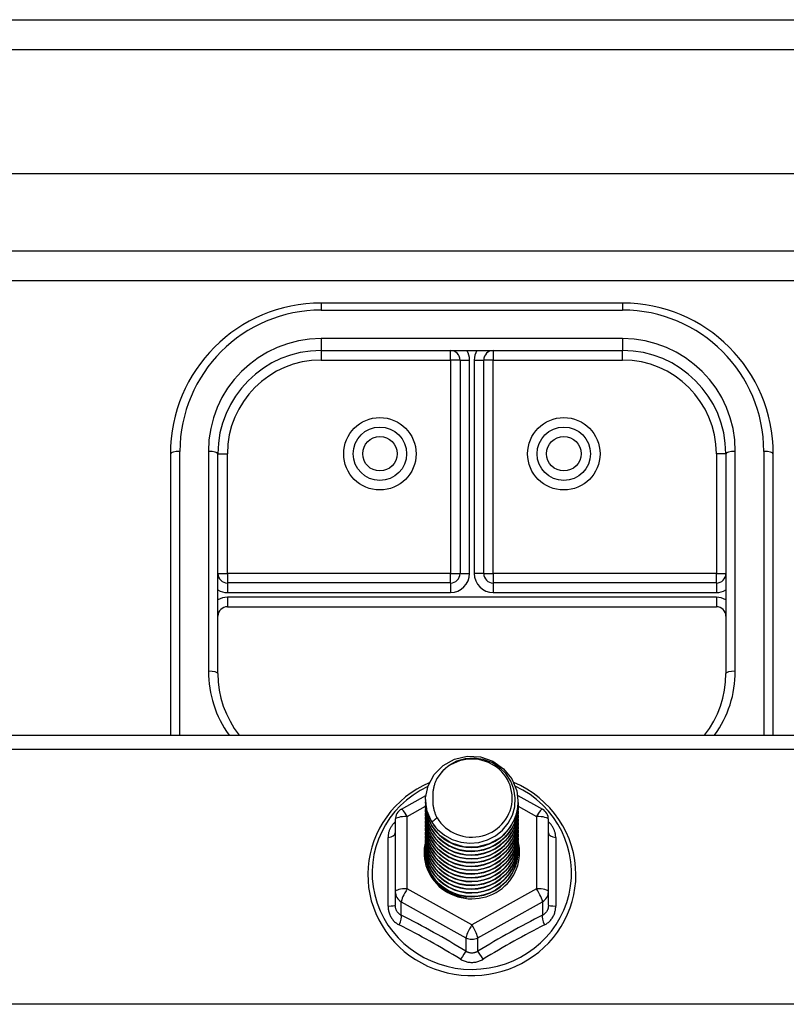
# Model space of a CAD drawing. Header units: inches. Extents: x 48.1 to 120.1, y 31.5 to 55.7.
# Tile 72 of 82: x 111.1 to 113.6, y 51.3 to 54.6. Entities that reach past the tile are written whole.
import ezdxf

# ---------------------------------------------------------------- set-up
doc = ezdxf.new("R2010")
doc.units = ezdxf.units.IN
doc.header["$MEASUREMENT"] = 0
doc.layers.add('Visible Edges(ANSI)', color=7, linetype='Continuous', lineweight=25)
doc.layers.add('Visible Tangent Edges(ANSI)', color=7, linetype='Continuous', lineweight=25)

msp = doc.modelspace()

# ---------------------------------------------------------------- linework, layer by layer
at = {"layer": 'Visible Edges(ANSI)'}
for p, q in [((48.1528, 54.601), (119.1877, 54.601)), ((119.3452, 54.0892), (48.7625, 54.0892)), ((119.1567, 53.7349), (48.951, 53.7349)), ((113.0538, 53.6611), (112.0538, 53.6611)), ((112.0538, 53.5036), (113.0538, 53.5036)), ((112.5145, 53.4721), (112.5145, 52.7639)), ((112.5932, 52.7639), (112.5932, 53.4721)), ((111.5538, 53.1611), (111.5538, 52.2275)), ((111.7113, 52.4318), (111.7113, 53.1611)), ((113.3963, 53.1611), (113.3963, 52.4318)), ((113.5538, 52.2275), (113.5538, 53.1611)), ((112.483, 52.7325), (111.7428, 52.7325)), ((113.3649, 52.7325), (112.6247, 52.7325)), ((111.7428, 52.6537), (113.3649, 52.6537)), ((64.5538, 52.2275), (118.5538, 52.2275)), ((112.3201, 51.9823), (112.401, 52.0275)), ((112.4003, 52.0125), (112.4003, 52.0129)), ((112.4003, 51.9999), (112.4003, 52.0003)), ((112.7058, 52.0279), (112.7876, 51.9823)), ((112.7074, 52.0062), (112.7074, 52.0066)), ((112.4003, 51.9874), (112.4003, 51.9878)), ((112.4003, 51.9748), (112.4003, 51.9753)), ((112.7074, 51.9937), (112.7074, 51.9941)), ((112.7074, 51.9811), (112.7074, 51.9815)), ((112.7074, 51.9686), (112.7074, 51.969)), ((112.2999, 51.9479), (112.2999, 51.7083)), ((112.4003, 51.9623), (112.4003, 51.9627)), ((112.4003, 51.9498), (112.4003, 51.9502)), ((112.4003, 51.9372), (112.4003, 51.9376)), ((112.7074, 51.956), (112.7074, 51.9564)), ((112.7074, 51.9435), (112.7074, 51.9439)), ((112.8078, 51.7083), (112.8078, 51.9479)), ((112.4003, 51.9247), (112.4003, 51.9251)), ((112.4003, 51.9122), (112.4003, 51.9126)), ((112.4003, 51.8996), (112.4003, 51.9)), ((112.7074, 51.931), (112.7074, 51.9314)), ((112.7074, 51.9184), (112.7074, 51.9188)), ((112.7074, 51.9059), (112.7074, 51.9063)), ((112.4003, 51.8871), (112.4003, 51.8875)), ((112.4003, 51.8745), (112.4003, 51.8749)), ((112.7074, 51.8933), (112.7074, 51.8938)), ((112.7074, 51.8808), (112.7074, 51.8812)), ((112.7074, 51.8683), (112.7074, 51.8687)), ((112.4003, 51.862), (112.4003, 51.8624)), ((112.4003, 51.8495), (112.4003, 51.8499)), ((112.4003, 51.8369), (112.4003, 51.8373)), ((112.7074, 51.8557), (112.7074, 51.8561)), ((112.7074, 51.8432), (112.7074, 51.8436)), ((112.2999, 51.7083), (112.2999, 51.6635)), ((112.8078, 51.6635), (112.8078, 51.7083)), ((112.5351, 51.6924), (112.5341, 51.6868))]:
    msp.add_line(p, q, dxfattribs=at)
at = {"layer": 'Visible Edges(ANSI)', "flags": 128}
for points in [[(111.7113, 52.4318), (111.7124, 52.4045), (111.7159, 52.3774), (111.7215, 52.3506), (111.7293, 52.3243), (111.7394, 52.2987), (111.7515, 52.2739), (111.7656, 52.2501), (111.7817, 52.2275)], [(113.326, 52.2275), (113.342, 52.2501), (113.3562, 52.2739), (113.3683, 52.2987), (113.3783, 52.3243), (113.3862, 52.3506), (113.3918, 52.3774), (113.3952, 52.4045), (113.3963, 52.4318)], [(112.4212, 51.9391), (112.4048, 51.9777), (112.4004, 52.0192), (112.4085, 52.0601), (112.4283, 52.0972), (112.4584, 52.1274), (112.4961, 52.1481), (112.5385, 52.1577), (112.5821, 52.1553), (112.6235, 52.1411), (112.6592, 52.1162), (112.6864, 52.0826), (112.7029, 52.0428), (112.7072, 52.0002), (112.6992, 51.9581), (112.6794, 51.9199), (112.6494, 51.8886), (112.6117, 51.8667), (112.5693, 51.8559), (112.5256, 51.8571), (112.4843, 51.8702), (112.4485, 51.8939), (112.4213, 51.9264), (112.4048, 51.9649), (112.4004, 52.0064)], [(112.4398, 51.9145), (112.4626, 51.8957), (112.4887, 51.8815), (112.5173, 51.8726), (112.5472, 51.8694), (112.5771, 51.872), (112.606, 51.8803), (112.6326, 51.8941), (112.6558, 51.9128), (112.6746, 51.9356), (112.6883, 51.9617), (112.6961, 51.99), (112.6978, 52.0192), (112.6933, 52.0481), (112.6826, 52.0755), (112.6663, 52.1001), (112.6451, 52.1208), (112.6198, 52.1367), (112.5917, 52.147), (112.5619, 52.1512), (112.532, 52.1492), (112.5033, 52.1409), (112.4773, 52.1267), (112.4551, 52.1074), (112.438, 52.0838)], [(112.4124, 52.0699), (112.3917, 52.06), (112.3716, 52.0488), (112.3524, 52.0364), (112.3341, 52.0227), (112.3168, 52.0079), (112.3005, 51.9919), (112.2854, 51.975), (112.2715, 51.9571), (112.2588, 51.9383), (112.2474, 51.9187), (112.2375, 51.8984), (112.2289, 51.8775), (112.2218, 51.8562), (112.2162, 51.8343), (112.2122, 51.8122), (112.2097, 51.7899), (112.2087, 51.7674), (112.2093, 51.7449), (112.2114, 51.7225), (112.2151, 51.7003), (112.2203, 51.6784), (112.227, 51.6569), (112.2352, 51.6359), (112.2448, 51.6155), (112.2559, 51.5957), (112.2682, 51.5767), (112.2818, 51.5586), (112.2967, 51.5414), (112.3127, 51.5252), (112.3297, 51.5101), (112.3478, 51.4961), (112.3668, 51.4834), (112.3866, 51.4719), (112.4072, 51.4617), (112.4284, 51.4529), (112.4502, 51.4454), (112.4724, 51.4394), (112.495, 51.4349), (112.5179, 51.4318), (112.5409, 51.4302), (112.5639, 51.4301), (112.587, 51.4315), (112.6098, 51.4344), (112.6325, 51.4388), (112.6547, 51.4446), (112.6766, 51.4518), (112.6979, 51.4605), (112.7185, 51.4705), (112.7384, 51.4819), (112.7575, 51.4945), (112.7757, 51.5083), (112.7929, 51.5233), (112.8091, 51.5393), (112.8241, 51.5564), (112.8378, 51.5744), (112.8504, 51.5933), (112.8615, 51.613), (112.8713, 51.6333), (112.8797, 51.6543), (112.8866, 51.6757), (112.892, 51.6976), (112.8959, 51.7198), (112.8982, 51.7421), (112.899, 51.7646)], [(112.438, 52.0838), (112.4367, 52.0813), (112.4355, 52.0787), (112.4343, 52.0762), (112.4332, 52.0736), (112.4322, 52.071), (112.4312, 52.0683), (112.4303, 52.0657), (112.4294, 52.063), (112.4286, 52.0603), (112.4279, 52.0576), (112.4272, 52.0548), (112.4266, 52.0521), (112.426, 52.0493), (112.4255, 52.0466), (112.4251, 52.0438), (112.4247, 52.041), (112.4244, 52.0382), (112.4242, 52.0354), (112.424, 52.0326), (112.4239, 52.0298), (112.4238, 52.027), (112.4239, 52.0242), (112.424, 52.0214), (112.4241, 52.0186)], [(112.899, 51.7646), (112.8981, 51.7888), (112.8954, 51.8129), (112.8909, 51.8368), (112.8846, 51.8602), (112.8766, 51.8832), (112.8669, 51.9055), (112.8556, 51.9271), (112.8427, 51.9478), (112.8283, 51.9675), (112.8124, 51.9862), (112.7953, 52.0037), (112.7768, 52.02), (112.7573, 52.035), (112.7366, 52.0485), (112.715, 52.0605), (112.6926, 52.071)], [(112.4003, 52.0125), (112.4004, 52.008), (112.4006, 52.0035), (112.4009, 51.999), (112.4014, 51.9946), (112.4021, 51.9902), (112.4029, 51.9857), (112.4038, 51.9814), (112.4049, 51.977), (112.4061, 51.9727), (112.4074, 51.9684), (112.4089, 51.9641), (112.4105, 51.9599), (112.4123, 51.9558), (112.4141, 51.9517), (112.4162, 51.9476), (112.4183, 51.9437), (112.4206, 51.9398), (112.423, 51.9359), (112.4255, 51.9321), (112.4281, 51.9284), (112.4309, 51.9248), (112.4337, 51.9213), (112.4367, 51.9178), (112.4398, 51.9145)], [(112.4003, 51.9999), (112.4016, 51.9808), (112.4055, 51.962), (112.412, 51.9439), (112.4209, 51.9267), (112.432, 51.9108), (112.4453, 51.8965), (112.4604, 51.884), (112.4771, 51.8734), (112.4951, 51.8651), (112.5141, 51.8591), (112.5338, 51.8556), (112.5538, 51.8546), (112.5739, 51.8561), (112.5936, 51.8602), (112.6126, 51.8667), (112.6306, 51.8755), (112.6473, 51.8866), (112.6624, 51.8996), (112.6756, 51.9145), (112.6868, 51.9309), (112.6957, 51.9486), (112.7021, 51.9672), (112.7061, 51.9865), (112.7074, 52.0062)], [(112.7072, 52.0001), (112.7067, 51.9799), (112.7034, 51.96), (112.6974, 51.9407), (112.6888, 51.9223), (112.6778, 51.9052), (112.6645, 51.8897), (112.6493, 51.876), (112.6323, 51.8644), (112.614, 51.8551), (112.5945, 51.8483), (112.5743, 51.844), (112.5537, 51.8425), (112.5332, 51.8435), (112.513, 51.8473), (112.4935, 51.8536), (112.4752, 51.8623), (112.4582, 51.8734), (112.443, 51.8866), (112.4298, 51.9016), (112.4188, 51.9181), (112.4102, 51.936), (112.4042, 51.9548), (112.4009, 51.9742), (112.4004, 51.9939)], [(112.4241, 52.0186), (112.424, 52.0158), (112.4239, 52.013), (112.4239, 52.0102), (112.424, 52.0074), (112.4241, 52.0046), (112.4243, 52.0018), (112.4245, 51.999), (112.4248, 51.9962), (112.4252, 51.9935), (112.4257, 51.9907), (112.4262, 51.9879), (112.4267, 51.9852), (112.4274, 51.9824), (112.4281, 51.9797), (112.4288, 51.977), (112.4296, 51.9743), (112.4305, 51.9716), (112.4315, 51.969), (112.4325, 51.9663), (112.4335, 51.9637), (112.4346, 51.9611), (112.4358, 51.9586), (112.437, 51.956), (112.4383, 51.9535)], [(112.4003, 51.9874), (112.4016, 51.9683), (112.4055, 51.9495), (112.412, 51.9313), (112.4209, 51.9142), (112.432, 51.8983), (112.4453, 51.884), (112.4604, 51.8714), (112.4771, 51.8609), (112.4951, 51.8526), (112.5141, 51.8466), (112.5338, 51.843), (112.5538, 51.842), (112.5739, 51.8436), (112.5936, 51.8476), (112.6126, 51.8541), (112.6306, 51.863), (112.6473, 51.874), (112.6624, 51.8871), (112.6756, 51.902), (112.6868, 51.9184), (112.6957, 51.936), (112.7021, 51.9547), (112.7061, 51.974), (112.7074, 51.9937)], [(112.4003, 51.9748), (112.4016, 51.9557), (112.4055, 51.9369), (112.412, 51.9188), (112.4209, 51.9016), (112.432, 51.8858), (112.4453, 51.8714), (112.4604, 51.8589), (112.4771, 51.8483), (112.4951, 51.84), (112.5141, 51.834), (112.5338, 51.8305), (112.5538, 51.8295), (112.5739, 51.831), (112.5936, 51.8351), (112.6126, 51.8416), (112.6306, 51.8504), (112.6473, 51.8615), (112.6624, 51.8746), (112.6756, 51.8894), (112.6868, 51.9058), (112.6957, 51.9235), (112.7021, 51.9422), (112.7061, 51.9615), (112.7074, 51.9811)], [(112.4003, 51.9623), (112.4016, 51.9432), (112.4055, 51.9244), (112.412, 51.9063), (112.4209, 51.8891), (112.432, 51.8732), (112.4453, 51.8589), (112.4604, 51.8463), (112.4771, 51.8358), (112.4951, 51.8275), (112.5141, 51.8215), (112.5338, 51.818), (112.5538, 51.817), (112.5739, 51.8185), (112.5936, 51.8225), (112.6126, 51.829), (112.6306, 51.8379), (112.6473, 51.849), (112.6624, 51.862), (112.6756, 51.8769), (112.6868, 51.8933), (112.6957, 51.911), (112.7021, 51.9296), (112.7061, 51.9489), (112.7074, 51.9686)], [(112.7072, 51.9876), (112.7067, 51.9674), (112.7034, 51.9475), (112.6974, 51.9281), (112.6888, 51.9098), (112.6778, 51.8926), (112.6645, 51.8771), (112.6493, 51.8634), (112.6323, 51.8519), (112.614, 51.8426), (112.5945, 51.8358), (112.5743, 51.8315), (112.5537, 51.8299), (112.5332, 51.831), (112.513, 51.8347), (112.4935, 51.841), (112.4752, 51.8498), (112.4582, 51.8609), (112.443, 51.874), (112.4298, 51.889), (112.4188, 51.9056), (112.4102, 51.9235), (112.4042, 51.9423), (112.4009, 51.9617), (112.4004, 51.9813)], [(112.7072, 51.975), (112.7067, 51.9549), (112.7034, 51.9349), (112.6974, 51.9156), (112.6888, 51.8972), (112.6778, 51.8801), (112.6645, 51.8646), (112.6493, 51.8509), (112.6323, 51.8393), (112.614, 51.83), (112.5945, 51.8232), (112.5743, 51.819), (112.5537, 51.8174), (112.5332, 51.8185), (112.513, 51.8222), (112.4935, 51.8285), (112.4752, 51.8373), (112.4582, 51.8483), (112.443, 51.8615), (112.4298, 51.8765), (112.4188, 51.8931), (112.4102, 51.9109), (112.4042, 51.9297), (112.4009, 51.9491), (112.4004, 51.9688)], [(112.4003, 51.9498), (112.4016, 51.9306), (112.4055, 51.9119), (112.412, 51.8937), (112.4209, 51.8766), (112.432, 51.8607), (112.4453, 51.8463), (112.4604, 51.8338), (112.4771, 51.8233), (112.4951, 51.8149), (112.5141, 51.809), (112.5338, 51.8054), (112.5538, 51.8044), (112.5739, 51.806), (112.5936, 51.81), (112.6126, 51.8165), (112.6306, 51.8254), (112.6473, 51.8364), (112.6624, 51.8495), (112.6756, 51.8643), (112.6868, 51.8808), (112.6957, 51.8984), (112.7021, 51.9171), (112.7061, 51.9364), (112.7074, 51.956)], [(112.4003, 51.9372), (112.4016, 51.9181), (112.4055, 51.8993), (112.412, 51.8812), (112.4209, 51.864), (112.432, 51.8481), (112.4453, 51.8338), (112.4604, 51.8213), (112.4771, 51.8107), (112.4951, 51.8024), (112.5141, 51.7964), (112.5338, 51.7929), (112.5538, 51.7919), (112.5739, 51.7934), (112.5936, 51.7975), (112.6126, 51.804), (112.6306, 51.8128), (112.6473, 51.8239), (112.6624, 51.8369), (112.6756, 51.8518), (112.6868, 51.8682), (112.6957, 51.8859), (112.7021, 51.9045), (112.7061, 51.9239), (112.7074, 51.9435)], [(112.7072, 51.9625), (112.7067, 51.9423), (112.7034, 51.9224), (112.6974, 51.9031), (112.6888, 51.8847), (112.6778, 51.8676), (112.6645, 51.852), (112.6493, 51.8384), (112.6323, 51.8268), (112.614, 51.8175), (112.5945, 51.8107), (112.5743, 51.8064), (112.5537, 51.8048), (112.5332, 51.8059), (112.513, 51.8096), (112.4935, 51.816), (112.4752, 51.8247), (112.4582, 51.8358), (112.443, 51.8489), (112.4298, 51.8639), (112.4188, 51.8805), (112.4102, 51.8984), (112.4042, 51.9172), (112.4009, 51.9366), (112.4004, 51.9562)], [(112.7072, 51.95), (112.7067, 51.9298), (112.7034, 51.9098), (112.6974, 51.8905), (112.6888, 51.8721), (112.6778, 51.855), (112.6645, 51.8395), (112.6493, 51.8258), (112.6323, 51.8142), (112.614, 51.805), (112.5945, 51.7981), (112.5743, 51.7939), (112.5537, 51.7923), (112.5332, 51.7934), (112.513, 51.7971), (112.4935, 51.8034), (112.4752, 51.8122), (112.4582, 51.8232), (112.443, 51.8364), (112.4298, 51.8514), (112.4188, 51.868), (112.4102, 51.8858), (112.4042, 51.9046), (112.4009, 51.9241), (112.4004, 51.9437)], [(112.7072, 51.9374), (112.7067, 51.9172), (112.7034, 51.8973), (112.6974, 51.878), (112.6888, 51.8596), (112.6778, 51.8425), (112.6645, 51.827), (112.6493, 51.8133), (112.6323, 51.8017), (112.614, 51.7924), (112.5945, 51.7856), (112.5743, 51.7814), (112.5537, 51.7798), (112.5332, 51.7808), (112.513, 51.7846), (112.4935, 51.7909), (112.4752, 51.7996), (112.4582, 51.8107), (112.443, 51.8239), (112.4298, 51.8389), (112.4188, 51.8555), (112.4102, 51.8733), (112.4042, 51.8921), (112.4009, 51.9115), (112.4004, 51.9312)], [(112.4383, 51.9535), (112.4376, 51.9529), (112.4369, 51.9523), (112.4362, 51.9517), (112.4355, 51.9511), (112.4348, 51.9505), (112.434, 51.9499), (112.4333, 51.9493), (112.4326, 51.9487), (112.4319, 51.9481), (112.4312, 51.9475), (112.4305, 51.9469), (112.4298, 51.9463), (112.429, 51.9457), (112.4283, 51.9451), (112.4276, 51.9445), (112.4269, 51.9439), (112.4262, 51.9433), (112.4255, 51.9427), (112.4248, 51.9421), (112.424, 51.9415), (112.4233, 51.9409), (112.4226, 51.9403), (112.4219, 51.9397), (112.4212, 51.9391)], [(112.4003, 51.9247), (112.4016, 51.9056), (112.4055, 51.8868), (112.412, 51.8687), (112.4209, 51.8515), (112.432, 51.8356), (112.4453, 51.8213), (112.4604, 51.8087), (112.4771, 51.7982), (112.4951, 51.7899), (112.5141, 51.7839), (112.5338, 51.7804), (112.5538, 51.7793), (112.5739, 51.7809), (112.5936, 51.7849), (112.6126, 51.7914), (112.6306, 51.8003), (112.6473, 51.8113), (112.6624, 51.8244), (112.6756, 51.8393), (112.6868, 51.8557), (112.6957, 51.8734), (112.7021, 51.892), (112.7061, 51.9113), (112.7074, 51.931)], [(112.4003, 51.9122), (112.4016, 51.893), (112.4055, 51.8742), (112.412, 51.8561), (112.4209, 51.839), (112.432, 51.8231), (112.4453, 51.8087), (112.4604, 51.7962), (112.4771, 51.7857), (112.4951, 51.7773), (112.5141, 51.7713), (112.5338, 51.7678), (112.5538, 51.7668), (112.5739, 51.7683), (112.5936, 51.7724), (112.6126, 51.7789), (112.6306, 51.7877), (112.6473, 51.7988), (112.6624, 51.8119), (112.6756, 51.8267), (112.6868, 51.8431), (112.6957, 51.8608), (112.7021, 51.8795), (112.7061, 51.8988), (112.7074, 51.9184)], [(112.4003, 51.8996), (112.4016, 51.8805), (112.4055, 51.8617), (112.412, 51.8436), (112.4209, 51.8264), (112.432, 51.8105), (112.4453, 51.7962), (112.4604, 51.7836), (112.4771, 51.7731), (112.4951, 51.7648), (112.5141, 51.7588), (112.5338, 51.7553), (112.5538, 51.7543), (112.5739, 51.7558), (112.5936, 51.7599), (112.6126, 51.7664), (112.6306, 51.7752), (112.6473, 51.7863), (112.6624, 51.7993), (112.6756, 51.8142), (112.6868, 51.8306), (112.6957, 51.8483), (112.7021, 51.8669), (112.7061, 51.8862), (112.7074, 51.9059)], [(112.7072, 51.9249), (112.7067, 51.9047), (112.7034, 51.8848), (112.6974, 51.8654), (112.6888, 51.8471), (112.6778, 51.83), (112.6645, 51.8144), (112.6493, 51.8007), (112.6323, 51.7892), (112.614, 51.7799), (112.5945, 51.7731), (112.5743, 51.7688), (112.5537, 51.7672), (112.5332, 51.7683), (112.513, 51.772), (112.4935, 51.7783), (112.4752, 51.7871), (112.4582, 51.7982), (112.443, 51.8113), (112.4298, 51.8263), (112.4188, 51.8429), (112.4102, 51.8608), (112.4042, 51.8796), (112.4009, 51.899), (112.4004, 51.9186)], [(112.7072, 51.9124), (112.7067, 51.8922), (112.7034, 51.8722), (112.6974, 51.8529), (112.6888, 51.8345), (112.6778, 51.8174), (112.6645, 51.8019), (112.6493, 51.7882), (112.6323, 51.7766), (112.614, 51.7673), (112.5945, 51.7605), (112.5743, 51.7563), (112.5537, 51.7547), (112.5332, 51.7558), (112.513, 51.7595), (112.4935, 51.7658), (112.4752, 51.7746), (112.4582, 51.7856), (112.443, 51.7988), (112.4298, 51.8138), (112.4188, 51.8304), (112.4102, 51.8482), (112.4042, 51.867), (112.4009, 51.8864), (112.4004, 51.9061)], [(112.4003, 51.8871), (112.4016, 51.868), (112.4055, 51.8492), (112.412, 51.831), (112.4209, 51.8139), (112.432, 51.798), (112.4453, 51.7837), (112.4604, 51.7711), (112.4771, 51.7606), (112.4951, 51.7523), (112.5141, 51.7463), (112.5338, 51.7427), (112.5538, 51.7417), (112.5739, 51.7433), (112.5936, 51.7473), (112.6126, 51.7538), (112.6306, 51.7627), (112.6473, 51.7737), (112.6624, 51.7868), (112.6756, 51.8016), (112.6868, 51.8181), (112.6957, 51.8357), (112.7021, 51.8544), (112.7061, 51.8737), (112.7074, 51.8933)], [(112.4003, 51.8745), (112.4016, 51.8554), (112.4055, 51.8366), (112.412, 51.8185), (112.4209, 51.8013), (112.432, 51.7855), (112.4453, 51.7711), (112.4604, 51.7586), (112.4771, 51.748), (112.4951, 51.7397), (112.5141, 51.7337), (112.5338, 51.7302), (112.5538, 51.7292), (112.5739, 51.7307), (112.5936, 51.7348), (112.6126, 51.7413), (112.6306, 51.7501), (112.6473, 51.7612), (112.6624, 51.7742), (112.6756, 51.7891), (112.6868, 51.8055), (112.6957, 51.8232), (112.7021, 51.8419), (112.7061, 51.8612), (112.7074, 51.8808)], [(112.4003, 51.862), (112.4016, 51.8429), (112.4055, 51.8241), (112.412, 51.806), (112.4209, 51.7888), (112.432, 51.7729), (112.4453, 51.7586), (112.4604, 51.746), (112.4771, 51.7355), (112.4951, 51.7272), (112.5141, 51.7212), (112.5338, 51.7177), (112.5538, 51.7167), (112.5739, 51.7182), (112.5936, 51.7222), (112.6126, 51.7287), (112.6306, 51.7376), (112.6473, 51.7486), (112.6624, 51.7617), (112.6756, 51.7766), (112.6868, 51.793), (112.6957, 51.8107), (112.7021, 51.8293), (112.7061, 51.8486), (112.7074, 51.8683)], [(112.7072, 51.8998), (112.7067, 51.8796), (112.7034, 51.8597), (112.6974, 51.8404), (112.6888, 51.822), (112.6778, 51.8049), (112.6645, 51.7893), (112.6493, 51.7757), (112.6323, 51.7641), (112.614, 51.7548), (112.5945, 51.748), (112.5743, 51.7437), (112.5537, 51.7421), (112.5332, 51.7432), (112.513, 51.747), (112.4935, 51.7533), (112.4752, 51.762), (112.4582, 51.7731), (112.443, 51.7862), (112.4298, 51.8013), (112.4188, 51.8178), (112.4102, 51.8357), (112.4042, 51.8545), (112.4009, 51.8739), (112.4004, 51.8935)], [(112.7072, 51.8873), (112.7067, 51.8671), (112.7034, 51.8472), (112.6974, 51.8278), (112.6888, 51.8094), (112.6778, 51.7923), (112.6645, 51.7768), (112.6493, 51.7631), (112.6323, 51.7515), (112.614, 51.7423), (112.5945, 51.7354), (112.5743, 51.7312), (112.5537, 51.7296), (112.5332, 51.7307), (112.513, 51.7344), (112.4935, 51.7407), (112.4752, 51.7495), (112.4582, 51.7606), (112.443, 51.7737), (112.4298, 51.7887), (112.4188, 51.8053), (112.4102, 51.8232), (112.4042, 51.842), (112.4009, 51.8614), (112.4004, 51.881)], [(112.7072, 51.8747), (112.7067, 51.8546), (112.7034, 51.8346), (112.6974, 51.8153), (112.6888, 51.7969), (112.6778, 51.7798), (112.6645, 51.7643), (112.6493, 51.7506), (112.6323, 51.739), (112.614, 51.7297), (112.5945, 51.7229), (112.5743, 51.7187), (112.5537, 51.7171), (112.5332, 51.7181), (112.513, 51.7219), (112.4935, 51.7282), (112.4752, 51.7369), (112.4582, 51.748), (112.443, 51.7612), (112.4298, 51.7762), (112.4188, 51.7928), (112.4102, 51.8106), (112.4042, 51.8294), (112.4009, 51.8488), (112.4004, 51.8685)], [(112.4003, 51.8495), (112.4016, 51.8303), (112.4055, 51.8116), (112.412, 51.7934), (112.4209, 51.7763), (112.432, 51.7604), (112.4453, 51.746), (112.4604, 51.7335), (112.4771, 51.723), (112.4951, 51.7146), (112.5141, 51.7087), (112.5338, 51.7051), (112.5538, 51.7041), (112.5739, 51.7056), (112.5936, 51.7097), (112.6126, 51.7162), (112.6306, 51.7251), (112.6473, 51.7361), (112.6624, 51.7492), (112.6756, 51.764), (112.6868, 51.7804), (112.6957, 51.7981), (112.7021, 51.8168), (112.7061, 51.8361), (112.7074, 51.8557)], [(112.4003, 51.8369), (112.4016, 51.8178), (112.4055, 51.799), (112.412, 51.7809), (112.4209, 51.7637), (112.432, 51.7478), (112.4453, 51.7335), (112.4604, 51.721), (112.4771, 51.7104), (112.4951, 51.7021), (112.5141, 51.6961), (112.5338, 51.6926), (112.5538, 51.6916), (112.5739, 51.6931), (112.5936, 51.6972), (112.6126, 51.7037), (112.6306, 51.7125), (112.6473, 51.7236), (112.6624, 51.7366), (112.6756, 51.7515), (112.6868, 51.7679), (112.6957, 51.7856), (112.7021, 51.8042), (112.7061, 51.8235), (112.7074, 51.8432)], [(112.7072, 51.8622), (112.7067, 51.842), (112.7034, 51.8221), (112.6974, 51.8027), (112.6888, 51.7844), (112.6778, 51.7673), (112.6645, 51.7517), (112.6493, 51.7381), (112.6323, 51.7265), (112.614, 51.7172), (112.5945, 51.7104), (112.5743, 51.7061), (112.5537, 51.7045), (112.5332, 51.7056), (112.513, 51.7093), (112.4935, 51.7156), (112.4752, 51.7244), (112.4582, 51.7355), (112.443, 51.7486), (112.4298, 51.7636), (112.4188, 51.7802), (112.4102, 51.7981), (112.4042, 51.8169), (112.4009, 51.8363), (112.4004, 51.8559)], [(112.7072, 51.8497), (112.7067, 51.8295), (112.7034, 51.8095), (112.6974, 51.7902), (112.6888, 51.7718), (112.6778, 51.7547), (112.6645, 51.7392), (112.6493, 51.7255), (112.6323, 51.7139), (112.614, 51.7046), (112.5945, 51.6978), (112.5743, 51.6936), (112.5537, 51.692), (112.5332, 51.6931), (112.513, 51.6968), (112.4935, 51.7031), (112.4752, 51.7119), (112.4582, 51.7229), (112.443, 51.7361), (112.4298, 51.7511), (112.4188, 51.7677), (112.4102, 51.7855), (112.4042, 51.8043), (112.4009, 51.8237), (112.4004, 51.8434)], [(112.5341, 51.6868), (112.5272, 51.6879), (112.5203, 51.6894), (112.5136, 51.6911), (112.5069, 51.6931), (112.5003, 51.6953), (112.4939, 51.6979), (112.4876, 51.7007), (112.4814, 51.7039), (112.4753, 51.7073), (112.4694, 51.7109), (112.4637, 51.7148), (112.4582, 51.7189), (112.4529, 51.7233), (112.4478, 51.7279), (112.443, 51.7327), (112.4383, 51.7377), (112.4339, 51.7429), (112.4298, 51.7484), (112.4259, 51.754), (112.4223, 51.7597), (112.4189, 51.7656), (112.4159, 51.7716), (112.4131, 51.7778), (112.4106, 51.7841)]]:
    msp.add_lwpolyline(points, dxfattribs=at)
at = {"layer": 'Visible Edges(ANSI)'}
for centre in [(112.2487, 53.1611), (112.8589, 53.1611)]:
    msp.add_circle(centre, 0.0886, dxfattribs=at)
for centre, radius, start, end in [((112.0538, 53.1611), 0.5, 90, 180), ((113.0538, 53.1611), 0.5, 0, 90), ((112.0538, 53.1611), 0.3425, 90, 180), ((112.483, 53.4721), 0.0315, 0, 90), ((112.6247, 53.4721), 0.0315, 90, 180), ((113.0538, 53.1611), 0.3425, 0, 90), ((111.7428, 52.7639), 0.0315, 180, 270), ((112.483, 52.7639), 0.0315, 270, 0), ((112.6247, 52.7639), 0.0315, 180, 270), ((113.3649, 52.7639), 0.0315, 270, 0), ((111.7428, 52.6222), 0.0315, 90, 180), ((113.3649, 52.6222), 0.0315, 0, 90), ((112.3393, 51.9479), 0.0394, 119.1745, 180), ((112.7684, 51.9479), 0.0394, 0, 60.8255)]:
    msp.add_arc(centre, radius, start, end, dxfattribs=at)
for centre, major_axis, start_param, end_param in [((112.5538, 52.0189), (0.1339, 0), 3.671471, 8.899926), ((112.5538, 52.0139), (0.1535, 0), 3.669461, 3.875388), ((112.5538, 51.8381), (-0.1585, 0), 6.033204, 9.676411)]:
    msp.add_ellipse(centre, major_axis=major_axis, ratio=0.966998, start_param=start_param, end_param=end_param, dxfattribs=at)
at = {"layer": 'Visible Tangent Edges(ANSI)'}
for p, q in [((48.1528, 54.502), (119.9548, 54.502)), ((48.821, 53.8339), (119.2867, 53.8339)), ((112.0538, 53.6611), (112.0538, 53.6376)), ((112.0538, 53.6376), (113.0538, 53.6376)), ((113.0538, 53.6611), (113.0538, 53.6376)), ((113.0538, 53.5431), (112.0538, 53.5431)), ((112.0538, 53.5431), (112.0538, 53.5036)), ((113.0538, 53.5431), (113.0538, 53.5036)), ((112.0538, 53.5036), (112.0538, 53.4721)), ((112.483, 53.4721), (112.483, 53.5036)), ((112.6247, 53.5036), (112.6247, 53.4721)), ((113.0538, 53.4721), (113.0538, 53.5036)), ((112.0538, 53.4721), (112.483, 53.4721)), ((112.483, 53.4721), (112.483, 52.7639)), ((112.5145, 53.4721), (112.483, 53.4721)), ((112.5145, 53.4721), (112.546, 53.4721)), ((112.546, 52.7639), (112.546, 53.4721)), ((112.5617, 53.4721), (112.5617, 52.7639)), ((112.5617, 53.4721), (112.5932, 53.4721)), ((112.6247, 53.4721), (112.5932, 53.4721)), ((112.6247, 53.4721), (113.0538, 53.4721)), ((112.6247, 52.7639), (112.6247, 53.4721)), ((111.5853, 52.2275), (111.5853, 53.1691)), ((111.6798, 53.1691), (111.6798, 52.4399)), ((111.7113, 53.1611), (111.7428, 53.1611)), ((111.7428, 52.7639), (111.7428, 53.1611)), ((113.3649, 53.1611), (113.3649, 52.7639)), ((113.3963, 53.1611), (113.3649, 53.1611)), ((113.4278, 52.4399), (113.4278, 53.1691)), ((113.5223, 53.1691), (113.5223, 52.2275)), ((111.7113, 52.7639), (111.7428, 52.7639)), ((112.483, 52.7639), (111.7428, 52.7639)), ((111.7428, 52.7639), (111.7428, 52.7325)), ((112.483, 52.7325), (112.483, 52.7639)), ((112.483, 52.7639), (112.5145, 52.7639)), ((112.5145, 52.7639), (112.546, 52.7639)), ((112.5932, 52.7639), (112.5617, 52.7639)), ((112.5932, 52.7639), (112.6247, 52.7639)), ((113.3649, 52.7639), (112.6247, 52.7639)), ((112.6247, 52.7639), (112.6247, 52.7325)), ((113.3649, 52.7639), (113.3963, 52.7639)), ((113.3649, 52.7325), (113.3649, 52.7639)), ((111.7428, 52.7325), (111.7428, 52.701)), ((112.483, 52.7325), (112.483, 52.701)), ((112.6247, 52.7325), (112.6247, 52.701)), ((113.3649, 52.7325), (113.3649, 52.701)), ((111.7428, 52.701), (112.483, 52.701)), ((111.7428, 52.6852), (111.7428, 52.6537)), ((113.3649, 52.6852), (111.7428, 52.6852)), ((112.6247, 52.701), (113.3649, 52.701)), ((113.3649, 52.6852), (113.3649, 52.6537)), ((64.5538, 52.1809), (118.5538, 52.1809)), ((112.3393, 51.9579), (112.4003, 51.992)), ((112.7074, 51.992), (112.7684, 51.9579)), ((112.3393, 51.7183), (112.3393, 51.9579)), ((112.7684, 51.9579), (112.7684, 51.7183)), ((112.2757, 51.6606), (112.2757, 51.8878)), ((112.832, 51.8878), (112.832, 51.6606)), ((112.5538, 51.5985), (112.3393, 51.7183)), ((112.7684, 51.7183), (112.5538, 51.5985)), ((112.3196, 51.6753), (112.5341, 51.5555)), ((112.3196, 51.6305), (112.3196, 51.6753)), ((112.5735, 51.5555), (112.7881, 51.6753)), ((112.7881, 51.6753), (112.7881, 51.6305)), ((112.5341, 51.5555), (112.5341, 51.5107)), ((112.5735, 51.5107), (112.5735, 51.5555)), ((118.5538, 51.3348), (64.5538, 51.3348))]:
    msp.add_line(p, q, dxfattribs=at)
at = {"layer": 'Visible Tangent Edges(ANSI)', "flags": 128}
for points in [[(112.2999, 51.9404), (112.298, 51.9386), (112.2962, 51.9368), (112.2945, 51.9349), (112.2928, 51.933), (112.2912, 51.931), (112.2896, 51.9289), (112.2882, 51.9268), (112.2868, 51.9247), (112.2854, 51.9226), (112.2842, 51.9204), (112.283, 51.9181), (112.2819, 51.9159), (112.2809, 51.9136), (112.28, 51.9113), (112.2792, 51.909), (112.2785, 51.9067), (112.2778, 51.9043), (112.2772, 51.902), (112.2768, 51.8996), (112.2764, 51.8972), (112.2761, 51.8948), (112.2758, 51.8925), (112.2757, 51.8901), (112.2757, 51.8878)], [(112.832, 51.8878), (112.832, 51.8901), (112.8318, 51.8925), (112.8316, 51.8948), (112.8313, 51.8972), (112.8309, 51.8996), (112.8304, 51.902), (112.8298, 51.9043), (112.8292, 51.9067), (112.8284, 51.909), (112.8276, 51.9113), (112.8267, 51.9136), (112.8257, 51.9159), (112.8246, 51.9181), (112.8235, 51.9204), (112.8222, 51.9226), (112.8209, 51.9247), (112.8195, 51.9268), (112.818, 51.9289), (112.8165, 51.931), (112.8149, 51.933), (112.8132, 51.9349), (112.8115, 51.9368), (112.8096, 51.9386), (112.8078, 51.9404)], [(112.2757, 51.6606), (112.2757, 51.6573), (112.2759, 51.654), (112.2763, 51.6508), (112.2768, 51.6476), (112.2774, 51.6444), (112.2782, 51.6412), (112.2791, 51.6381), (112.2802, 51.6351), (112.2813, 51.6321), (112.2827, 51.6292), (112.2841, 51.6263), (112.2857, 51.6235), (112.2874, 51.6208), (112.2892, 51.6182), (112.2911, 51.6157), (112.2932, 51.6133), (112.2953, 51.611), (112.2976, 51.6088), (112.3, 51.6067), (112.3024, 51.6047), (112.305, 51.6028), (112.3076, 51.6011), (112.3102, 51.5995), (112.313, 51.598)], [(112.3196, 51.6305), (112.3181, 51.6312), (112.3167, 51.632), (112.3153, 51.6328), (112.314, 51.6338), (112.3127, 51.6348), (112.3115, 51.6358), (112.3103, 51.6369), (112.3091, 51.6381), (112.3081, 51.6394), (112.307, 51.6407), (112.3061, 51.6421), (112.3052, 51.6435), (112.3043, 51.6449), (112.3036, 51.6465), (112.3029, 51.648), (112.3023, 51.6496), (112.3017, 51.6513), (112.3012, 51.6529), (112.3008, 51.6546), (112.3005, 51.6564), (112.3002, 51.6581), (112.3, 51.6599), (112.2999, 51.6617), (112.2999, 51.6635)], [(112.8078, 51.6635), (112.8077, 51.6617), (112.8076, 51.6599), (112.8074, 51.6581), (112.8072, 51.6564), (112.8068, 51.6546), (112.8064, 51.6529), (112.8059, 51.6513), (112.8054, 51.6496), (112.8048, 51.648), (112.8041, 51.6465), (112.8033, 51.6449), (112.8025, 51.6435), (112.8016, 51.6421), (112.8006, 51.6407), (112.7996, 51.6394), (112.7985, 51.6381), (112.7974, 51.6369), (112.7962, 51.6358), (112.795, 51.6348), (112.7937, 51.6338), (112.7923, 51.6328), (112.7909, 51.632), (112.7895, 51.6312), (112.7881, 51.6305)], [(112.7947, 51.598), (112.7974, 51.5995), (112.8001, 51.6011), (112.8027, 51.6028), (112.8052, 51.6047), (112.8077, 51.6067), (112.8101, 51.6088), (112.8123, 51.611), (112.8145, 51.6133), (112.8165, 51.6157), (112.8184, 51.6182), (112.8203, 51.6208), (112.822, 51.6235), (112.8235, 51.6263), (112.825, 51.6292), (112.8263, 51.6321), (112.8275, 51.6351), (112.8285, 51.6381), (112.8295, 51.6412), (112.8302, 51.6444), (112.8309, 51.6476), (112.8314, 51.6508), (112.8317, 51.654), (112.8319, 51.6573), (112.832, 51.6606)], [(112.5735, 51.5107), (112.572, 51.5098), (112.5705, 51.5089), (112.5689, 51.5081), (112.5673, 51.5074), (112.5657, 51.5068), (112.5641, 51.5062), (112.5624, 51.5057), (112.5607, 51.5054), (112.559, 51.5051), (112.5573, 51.5048), (112.5556, 51.5047), (112.5538, 51.5047), (112.5521, 51.5047), (112.5504, 51.5048), (112.5487, 51.5051), (112.547, 51.5054), (112.5453, 51.5057), (112.5436, 51.5062), (112.542, 51.5068), (112.5403, 51.5074), (112.5387, 51.5081), (112.5372, 51.5089), (112.5356, 51.5098), (112.5341, 51.5107)], [(112.5165, 51.4844), (112.5193, 51.4828), (112.5222, 51.4813), (112.5252, 51.4799), (112.5282, 51.4786), (112.5313, 51.4775), (112.5345, 51.4765), (112.5376, 51.4757), (112.5408, 51.475), (112.5441, 51.4745), (112.5473, 51.4741), (112.5506, 51.4739), (112.5539, 51.4738), (112.5571, 51.4739), (112.5604, 51.4741), (112.5637, 51.4745), (112.5669, 51.475), (112.5701, 51.4757), (112.5732, 51.4765), (112.5764, 51.4775), (112.5795, 51.4786), (112.5825, 51.4799), (112.5855, 51.4813), (112.5883, 51.4828), (112.5912, 51.4844)]]:
    msp.add_lwpolyline(points, dxfattribs=at)
at = {"layer": 'Visible Tangent Edges(ANSI)'}
for centre, radius in [((112.2487, 53.1611), 0.1201), ((112.8589, 53.1611), 0.1201), ((112.2487, 53.1611), 0.0571), ((112.8589, 53.1611), 0.0571)]:
    msp.add_circle(centre, radius, dxfattribs=at)
for centre, radius, start, end in [((112.0538, 53.1691), 0.4685, 90, 180), ((113.0538, 53.1691), 0.4685, 0, 90), ((112.0538, 53.1691), 0.374, 90, 180), ((113.0538, 53.1691), 0.374, 0, 90), ((112.483, 53.4721), 0.063, 0, 30), ((112.6247, 53.4721), 0.063, 150, 180), ((112.0538, 53.1611), 0.311, 90, 180), ((113.0538, 53.1611), 0.311, 0, 90), ((112.483, 52.7639), 0.063, 270, 0), ((112.6247, 52.7639), 0.063, 180, 270), ((111.7428, 52.7639), 0.063, 240, 270), ((111.7428, 52.6222), 0.063, 90, 120), ((113.3649, 52.7639), 0.063, 270, 300), ((113.3649, 52.6222), 0.063, 60, 90)]:
    msp.add_arc(centre, radius, start, end, dxfattribs=at)
for centre, major_axis, ratio, start_param, end_param in [((111.5853, 53.1611), (-0.0315, 0), 0.254784, 4.712389, 6.283185), ((111.6798, 53.1611), (0.0315, 0), 0.254784, 0, 1.570796), ((113.4278, 53.1611), (-0.0315, 0), 0.254784, 4.712389, 6.283185), ((113.5223, 53.1611), (0.0315, 0), 0.254784, 0, 1.570796), ((112.0656, 52.4399), (-0.3858, 0), 0.966998, 0, 0.605457), ((111.6798, 52.4318), (0.0315, 0), 0.254784, 0, 1.570796), ((113.042, 52.4399), (0.3858, 0), 0.966998, 5.677729, 6.283185), ((113.4278, 52.4318), (-0.0315, 0), 0.254784, 4.712389, 6.283185), ((112.5538, 51.7706), (0.3308, 0), 0.966998, 2.028566, 7.403327), ((112.3393, 51.9479), (-0.0192, 0.0344), 0.127392, 4.936728, 6.283185), ((112.7684, 51.9479), (0.0192, 0.0344), 0.127392, 0, 1.346458), ((112.3393, 51.9479), (-0.0394, 0), 0.254784, 4.712389, 6.283185), ((112.7684, 51.9479), (0.0394, 0), 0.254784, 0, 1.570796), ((112.2605, 51.9031), (0.0394, 0), 0.420933, 5.107073, 6.283185), ((112.8471, 51.9031), (-0.0394, 0), 0.420933, 0, 1.176113), ((112.3393, 51.7083), (-0.0394, 0), 0.254784, 4.712389, 6.283185), ((112.3393, 51.7083), (-0.0394, 0), 0.966998, 0, 1.047198), ((112.3393, 51.7083), (-0.0192, -0.0344), 0.127392, 4.48805, 6.058847), ((112.7684, 51.7083), (0.0394, 0), 0.254784, 0, 1.570796), ((112.7684, 51.7083), (0.0192, -0.0344), 0.127392, 0.224339, 1.795135), ((112.7684, 51.7083), (0.0394, 0), 0.966998, 5.235988, 6.283185), ((112.2605, 51.6635), (0.0394, 0), 0.080687, 5.107073, 6.283185), ((112.8471, 51.6635), (-0.0394, 0), 0.080687, 0, 1.176113), ((112.2999, 51.5975), (0.0178, 0.0351), 0.295528, 4.874003, 6.050115), ((112.4269, 51.394), (-0.6046, 0.361), 0.220649, 4.666525, 5.020223), ((112.6808, 51.394), (-0.6046, -0.361), 0.220649, 4.404555, 4.758253), ((112.8078, 51.5975), (-0.0178, 0.0351), 0.295528, 0.23307, 1.409183), ((112.4147, 51.3737), (0.5734, -0.3423), 0.220649, 1.524932, 1.878631), ((112.5538, 51.5885), (-0.0192, -0.0344), 0.127392, 4.48805, 6.058847), ((112.5538, 51.5885), (0.0192, -0.0344), 0.127392, 0.224339, 1.795135), ((112.6929, 51.3737), (0.5734, 0.3423), 0.220649, 1.262962, 1.61666), ((112.5538, 51.5885), (0.0394, 0), 0.966998, 4.18879, 5.235988), ((112.5145, 51.4778), (0.0205, 0.0336), 0.044718, 0.222707, 1.398819), ((112.5932, 51.4778), (-0.0205, 0.0336), 0.044718, 4.884366, 6.060479)]:
    msp.add_ellipse(centre, major_axis=major_axis, ratio=ratio, start_param=start_param, end_param=end_param, dxfattribs=at)

doc.saveas('drawing.dxf')
